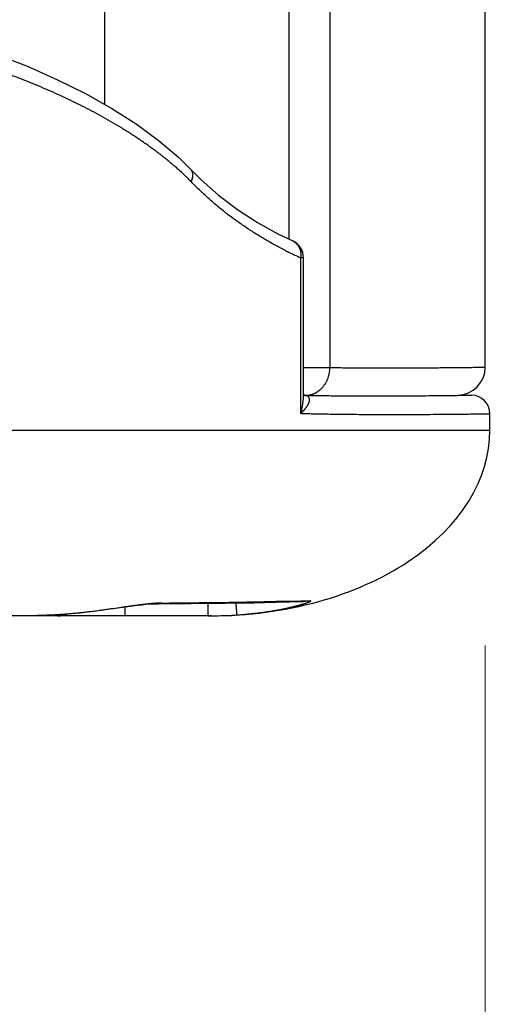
# Model space of a CAD drawing. Header units: millimetres. Extents: x 0 to 1300, y 0 to 891.
# Tile 106 of 146: x 448.99 to 454.27, y 460.41 to 471.02. Entities that reach past the tile are written whole.
import ezdxf

# ---------------------------------------------------------------- set-up
doc = ezdxf.new("R2010")
doc.units = ezdxf.units.MM
doc.header["$LTSCALE"] = 0.545669
doc.layers.add('NoLayerName_001', color=7, linetype='Continuous')
doc.layers.add('NoLayerName_006', color=7, linetype='Continuous')
doc.styles.get("Standard").update_dxf_attribs({"font": 'txt', "bigfont": 'extfont2'})
doc.dimstyles.get("Standard").update_dxf_attribs({"dimtxt": 2.5, "dimasz": 2.5, "dimexe": 1, "dimexo": 1, "dimtad": 1, "dimdec": 3, "dimzin": 0, "dimdsep": 46, "dimtxsty": 'Standard', "dimcen": 2.5, "dimadec": 3, "dimazin": 0, "dimtfac": 0.75, "dimtdec": 3, "dimtmove": 0, "dimatfit": 3, "dimfxl": 1, "dimarcsym": 0})

# ---------------------------------------------------------------- blocks, each defined once
blk = doc.blocks.new('_OPEN30')
at = {"color": 0, "linetype": 'ByBlock', "lineweight": -2}
for p, q in [((-1, 0.267949), (0, 0)), ((0, 0), (-1, -0.267949)), ((0, 0), (-1, 0))]:
    blk.add_line(p, q, dxfattribs=at)
blk = doc.blocks.new('*D106')
at = {"layer": 'Defpoints', "color": 0}
for p in [(585, 535), (454, 467.279), (454, 447.662)]:
    blk.add_point(p, dxfattribs=at)
at = {"layer": 'NoLayerName_001', "color": 0, "linetype": 'Continuous', "lineweight": 13}
for p, q in [((585, 532), (585, 444.662)), ((454, 464.279), (454, 444.662)), ((579, 447.662), (460, 447.662))]:
    blk.add_line(p, q, dxfattribs=at)
at = {"layer": 'NoLayerName_001', "color": 0, "lineweight": 13, "xscale": 6, "yscale": 6, "zscale": 6, "rotation": 180}
blk.add_blockref('_OPEN30', (454, 447.662), dxfattribs=at)
at = {"layer": 'NoLayerName_001', "color": 0, "lineweight": 13, "xscale": 6, "yscale": 6, "zscale": 6}
blk.add_blockref('_OPEN30', (585, 447.662), dxfattribs=at)
at = {"layer": 'NoLayerName_001', "color": 0, "lineweight": 13, "insert": (519.5, 455.462), "char_height": 9.6, "attachment_point": 5}
blk.add_mtext('\\W0.8593;１３１', dxfattribs=at)
blk = doc.blocks.new('*D107')
at = {"layer": 'Defpoints', "color": 0}
for p in [(402.5, 537.5), (585, 535), (402.5, 406.813)]:
    blk.add_point(p, dxfattribs=at)
at = {"layer": 'NoLayerName_001', "color": 0, "linetype": 'Continuous', "lineweight": 13}
for p, q in [((402.5, 534.5), (402.5, 403.813)), ((585, 532), (585, 403.813)), ((579, 406.813), (408.5, 406.813))]:
    blk.add_line(p, q, dxfattribs=at)
at = {"layer": 'NoLayerName_001', "color": 0, "lineweight": 13, "xscale": 6, "yscale": 6, "zscale": 6, "rotation": 180}
blk.add_blockref('_OPEN30', (402.5, 406.813), dxfattribs=at)
at = {"layer": 'NoLayerName_001', "color": 0, "lineweight": 13, "xscale": 6, "yscale": 6, "zscale": 6}
blk.add_blockref('_OPEN30', (585, 406.813), dxfattribs=at)
at = {"layer": 'NoLayerName_001', "color": 0, "lineweight": 13, "insert": (493.75, 414.613), "char_height": 9.6, "attachment_point": 5}
blk.add_mtext('\\W0.8593;１８３', dxfattribs=at)

msp = doc.modelspace()

# ---------------------------------------------------------------- linework, layer by layer
at = {"layer": 'NoLayerName_001', "color": 60, "linetype": 'Continuous', "lineweight": 25}
for p, q in [((449.90006463, 493.85), (449.90006463, 470.11198998)), ((451.88661165, 487.85), (451.88661165, 468.65857251)), ((452.32685413, 487.85), (452.32685413, 467.27566031)), ((450.82355026, 469.4160496), (450.93981949, 469.29981497)), ((450.8235573, 469.41605629), (450.8239186, 469.41567253)), ((451.92632203, 468.63923107), (451.92637953, 468.63920465)), ((452.04282168, 468.45749584), (452.01373123, 468.45749584)), ((452.01373123, 466.78100578), (452.01373123, 468.45749584)), ((452.04282171, 466.98261538), (452.04282171, 468.45749584)), ((452.04295705, 467.27772061), (452.32685413, 467.27566031)), ((453.70449322, 466.98015748), (453.85355511, 466.97755559)), ((453.83357839, 466.9772936), (453.85355512, 466.97755559)), ((454.05006463, 466.6), (454.05006463, 466.77758605)), ((448.19254564, 466.6), (454.05006463, 466.6)), ((450.15068152, 464.69797142), (449.85522052, 464.65662657)), ((450.12389213, 464.6), (450.12382864, 464.69427552)), ((450.82986973, 464.72852528), (450.45110949, 464.72741421)), ((450.45120625, 464.72741488), (450.4511095, 464.72741505)), ((451.01616952, 464.59999998), (451.01609624, 464.73065002)), ((452.04012904, 464.75149913), (451.7489406, 464.74380181)), ((451.9799682, 464.75910026), (451.87546193, 464.75621959)), ((452.11334234, 464.76301497), (452.04012904, 464.75149913)), ((451.05006463, 464.6), (417.65006472, 464.6)), ((449.85514069, 464.65780382), (449.8552206, 464.65662636))]:
    msp.add_line(p, q, dxfattribs=at)
for points in [[(446.29939687, 471.2217024), (446.69264059, 471.16310477), (447.15472022, 471.08059558), (447.58826579, 470.9876317), (447.99566547, 470.8846232), (448.37856563, 470.77173132), (448.73847431, 470.64950586), (449.07717421, 470.51797482), (449.39565685, 470.37728533), (449.69644735, 470.22716346), (449.97774351, 470.06805193), (450.23934614, 469.90032743), (450.47969554, 469.7245933), (450.69648819, 469.5408287), (450.8239186, 469.41567253)], [(450.93981949, 469.29981497), (451.12893646, 469.13304942), (451.33352577, 468.97772212), (451.54765012, 468.83860431), (451.76517112, 468.71768622), (451.92632641, 468.63924052)], [(450.34408028, 464.72113862), (450.30239252, 464.71689213), (450.25596195, 464.71155963), (450.2052375, 464.70520366), (450.15068152, 464.69797142)], [(450.45120625, 464.72741488), (450.43681657, 464.7272324), (450.41179796, 464.72624872), (450.38062046, 464.72424875), (450.34408028, 464.72113862)], [(451.7489406, 464.74380181), (451.50651252, 464.7382616), (451.20074306, 464.73275673), (450.82986973, 464.72852528)], [(449.8552206, 464.65662636), (449.80575952, 464.65007173), (449.6316942, 464.63035568), (449.45336913, 464.61539162), (449.27092463, 464.60536757), (449.08449858, 464.60047442), (449.0058734, 464.59999923)]]:
    msp.add_lwpolyline(points, dxfattribs=at)
for centre, radius, start, end in [((448.72406244, 467.20520236), 2.95749369, 46.705383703, 49.311134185), ((449.13360178, 467.63929266), 2.36070507, 43.974311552, 46.715105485), ((451.84290103, 468.45751075), 0.19992047, 359.995697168, 65.264469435), ((453.76230359, 472.32718959), 4.24633087, 243.219021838, 243.567661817), ((453.84111424, 472.48865644), 4.42600011, 243.584537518, 245.614459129), ((453.70006371, 467.27940764), 0.3, 270.843594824, 0), ((452.06143576, 467.21018531), 0.23451537, 269.26867184, 281.683774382), ((453.8500644, 466.77758599), 0.2, 0.000017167, 88.999933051), ((450.45139385, 464.95704847), 0.22956269, 269.953198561, 286.639151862), ((450.58628678, 500.59247337), 35.85544261, 269.889486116, 270.026669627), ((450.56045507, 515.39585098), 50.6566436, 271.605766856, 271.756686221), ((451.01617401, 469.12323897), 4.52323899, 269.99994314, 270.989197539), ((451.0166288, 469.10507963), 4.50507451, 270.987401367, 273.951625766)]:
    msp.add_arc(centre, radius, start, end, dxfattribs=at)
msp.add_ellipse((451.05006463, 466.6), major_axis=(3, 0), ratio=0.6666666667, start_param=4.7123889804, end_param=6.2831853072, dxfattribs=at)
for points, knots in [([(450.6522036, 469.44775461), (450.62257364, 469.4724252), (450.56387409, 469.52247602), (450.47237567, 469.59336429), (450.37913753, 469.66197427), (450.28402814, 469.72801065), (450.18741021, 469.79178863), (450.08944107, 469.85341627), (449.99021291, 469.91294007), (449.88980826, 469.97042657), (449.78830683, 470.02594), (449.68578749, 470.07954762), (449.58232147, 470.13130943), (449.47797572, 470.18128329), (449.37281665, 470.22952859), (449.26690962, 470.27610432), (449.16031586, 470.32107324), (449.05307754, 470.36446961), (448.94523131, 470.40632749), (448.83681285, 470.44668204), (448.72785734, 470.48556845), (448.61839776, 470.52302259), (448.50846354, 470.55907826), (448.39808205, 470.59377012), (448.28728028, 470.62713292), (448.17608521, 470.65920143), (448.06452383, 470.6900104), (447.9526231, 470.71959459), (447.84041001, 470.74798875), (447.72791153, 470.77522766), (447.61515425, 470.801346), (447.50216191, 470.82637986), (447.38895251, 470.85035943), (447.27553996, 470.87331408), (447.1619372, 470.89527468), (447.04815667, 470.91626883), (446.93421262, 470.93633596), (446.82011258, 470.95547142), (446.70588903, 470.97383509), (446.62961514, 470.98526057), (446.59149485, 470.99107526)], [0, 0, 0, 0, 0.1156682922, 0.2313806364, 0.3471410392, 0.462927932, 0.5786974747, 0.6944235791, 0.8101227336, 0.925809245, 1.041491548, 1.1571730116, 1.2728575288, 1.3885479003, 1.504242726, 1.6199365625, 1.7356225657, 1.85130327, 1.9669830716, 2.0826644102, 2.1983478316, 2.3140334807, 2.4297251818, 2.545426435, 2.6611391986, 2.7768639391, 2.8925996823, 3.0083440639, 3.1240933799, 3.2398426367, 3.355585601, 3.471315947, 3.587034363, 3.7027442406, 3.8184481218, 3.9341477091, 4.0498438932, 4.1655367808, 4.2812257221, 4.3969093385, 4.3969093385, 4.3969093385, 4.3969093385]), ([(450.82391828, 469.41567223), (450.82498224, 469.41446158), (450.827167, 469.41208346), (450.83012109, 469.40823546), (450.83288125, 469.40423832), (450.83540771, 469.40007988), (450.83770499, 469.39578768), (450.83976596, 469.3913786), (450.84158629, 469.38687023), (450.84316652, 469.38227807), (450.84451435, 469.37761615), (450.84563719, 469.37289611), (450.84654273, 469.36812963), (450.84723856, 469.36332834), (450.84773231, 469.35850385), (450.8480316, 469.35366649), (450.84814407, 469.34882424), (450.84807787, 469.34398269), (450.84784122, 469.33914617), (450.84744233, 469.33431896), (450.84688939, 469.32950533), (450.84619065, 469.32470955), (450.84535416, 469.31993587), (450.84438837, 469.31518777), (450.84329844, 469.31046824), (450.84208789, 469.30577972), (450.84076061, 469.30112411), (450.83932002, 469.29650351), (450.83777095, 469.29191941), (450.83611304, 469.2873755), (450.83436534, 469.28286729), (450.83310428, 469.27990186), (450.83248595, 469.27841467)], [0, 0, 0, 0, 0.00483519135, 0.00968187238, 0.01453867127, 0.01940283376, 0.02427047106, 0.0291367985, 0.03399661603, 0.0388496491, 0.04369973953, 0.04854938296, 0.05339960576, 0.05825008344, 0.06309926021, 0.06794461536, 0.07278614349, 0.07762646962, 0.08246747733, 0.0873101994, 0.09215487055, 0.0970009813, 0.10184733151, 0.10669222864, 0.11153526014, 0.11637692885, 0.12121751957, 0.1260570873, 0.130895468, 0.13573228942, 0.14056698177, 0.14539878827, 0.14539878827, 0.14539878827, 0.14539878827]), ([(451.8489868, 468.53633946), (451.83026573, 468.54596878), (451.79270998, 468.56501962), (451.73702574, 468.59485959), (451.68174474, 468.62546189), (451.62695624, 468.6569633), (451.57266155, 468.68932854), (451.51888557, 468.72256845), (451.46564687, 468.75668149), (451.41296573, 468.7916695), (451.36086202, 468.82753318), (451.30935759, 468.86427293), (451.25847409, 468.90188389), (451.20823433, 468.94035832), (451.15866214, 468.97968819), (451.10978151, 469.0198656), (451.06161561, 469.06088184), (451.01419081, 469.10273131), (450.9675215, 469.14539675), (450.92166675, 469.18890444), (450.87651899, 469.23311822), (450.84722857, 469.2633841), (450.83248596, 469.27841467)], [0, 0, 0, 0, 0.0631570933, 0.1263290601, 0.1895139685, 0.252710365, 0.3159172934, 0.3791343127, 0.4423615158, 0.5055995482, 0.5688496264, 0.6321130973, 0.6953868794, 0.7586652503, 0.8219428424, 0.8852147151, 0.9484763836, 1.0117238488, 1.0749536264, 1.1381627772, 1.2013489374, 1.2645103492, 1.2645103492, 1.2645103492, 1.2645103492]), ([(451.92638057, 468.63920677), (451.92893304, 468.63793251), (451.93410537, 468.63549693), (451.94150694, 468.63114047), (451.94867472, 468.62639166), (451.95554267, 468.62120034), (451.96209261, 468.61561483), (451.96829439, 468.6096555), (451.97412556, 468.60334681), (451.97957791, 468.59671674), (451.98464706, 468.58978932), (451.98932921, 468.58258804), (451.99362054, 468.57513639), (451.99751728, 468.5674575), (452.0010162, 468.55957383), (452.00412191, 468.55150996), (452.00683946, 468.54328911), (452.00917401, 468.53493429), (452.01113069, 468.52646851), (452.01271462, 468.51791478), (452.01393082, 468.50929609), (452.01478463, 468.50063539), (452.01528006, 468.49195579), (452.01542608, 468.48327984), (452.01521309, 468.47463214), (452.01470036, 468.46602968), (452.01402607, 468.46033808), (452.01373123, 468.45749584)], [0, 0, 0, 0, 0.00855860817, 0.01713950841, 0.02573685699, 0.03434311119, 0.0429495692, 0.05154690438, 0.06013040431, 0.06870731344, 0.07728504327, 0.08586909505, 0.0944632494, 0.10306976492, 0.11169034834, 0.12032772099, 0.12898308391, 0.13765569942, 0.14634309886, 0.15504128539, 0.16374492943, 0.17244755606, 0.18114172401, 0.18981919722, 0.1984711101, 0.20708812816, 0.21566060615, 0.21566060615, 0.21566060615, 0.21566060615]), ([(452.20600362, 467.0242475), (452.20977069, 467.02719021), (452.21743301, 467.03293472), (452.22822297, 467.0424511), (452.23858733, 467.05246832), (452.24843296, 467.06304689), (452.25776324, 467.07412147), (452.26655556, 467.08566061), (452.27479428, 467.09762377), (452.28246179, 467.10997291), (452.28954117, 467.12266928), (452.29601526, 467.13567605), (452.30187126, 467.1489588), (452.30710978, 467.16248251), (452.31173196, 467.1762162), (452.31573922, 467.19012906), (452.31913353, 467.20419033), (452.32191449, 467.21836932), (452.32409046, 467.23263515), (452.32563713, 467.24695756), (452.32665175, 467.26130415), (452.32673679, 467.27088035), (452.32685293, 467.27566031)], [0, 0, 0, 0, 0.01434060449, 0.02871494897, 0.04312521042, 0.05757063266, 0.07204792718, 0.08655166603, 0.10107466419, 0.1156083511, 0.13014313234, 0.14466877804, 0.15917925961, 0.1736766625, 0.18816250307, 0.20263678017, 0.21709816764, 0.23154420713, 0.24597150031, 0.26037590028, 0.27475270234, 0.28909683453, 0.28909683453, 0.28909683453, 0.28909683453]), ([(452.32685413, 467.27566031), (452.35341169, 467.27532031), (452.40652637, 467.27460003), (452.48620139, 467.27376116), (452.56587778, 467.27305767), (452.65086728, 467.27247227), (452.74116959, 467.27202558), (452.83678443, 467.27174498), (452.9058398, 467.27167118), (452.98020707, 467.27166677), (453.06519823, 467.27175837), (453.18737251, 467.27212641), (453.32016961, 467.2727767), (453.46358893, 467.27373802), (453.62294152, 467.27509291), (453.78760276, 467.27679062), (453.91508062, 467.2782904), (453.98412989, 467.27920033), (454.00006463, 467.27940772)], [0, 0, 0, 0, 0.0796792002, 0.1593585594, 0.2390380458, 0.3187175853, 0.414332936, 0.5099480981, 0.6055631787, 0.6214990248, 0.7330499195, 0.8605366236, 0.9880233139, 1.1314457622, 1.2908040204, 1.4660980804, 1.6254555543, 1.6732638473, 1.6732638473, 1.6732638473, 1.6732638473]), ([(452.10892746, 466.98052905), (452.11066895, 466.98090808), (452.11415833, 466.98163803), (452.11935507, 466.98290192), (452.12452713, 466.98426744), (452.12966901, 466.98575323), (452.13478003, 466.98735493), (452.13985768, 466.989074), (452.1448999, 466.99090803), (452.14990408, 466.99285496), (452.15486754, 466.99491259), (452.15978761, 466.99707875), (452.1646616, 466.99935127), (452.16948684, 467.00172797), (452.17426065, 467.00420667), (452.17898035, 467.00678521), (452.18364331, 467.00946134), (452.18824664, 467.01223317), (452.19278843, 467.01509748), (452.1972632, 467.01805594), (452.20167864, 467.02109212), (452.20455736, 467.02320356), (452.20600362, 467.0242475)], [0, 0, 0, 0, 0.00534677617, 0.01069385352, 0.01604242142, 0.02139372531, 0.02674906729, 0.03210944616, 0.03747461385, 0.04284397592, 0.04821685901, 0.05359251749, 0.05897013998, 0.0643488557, 0.06972774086, 0.07510582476, 0.08048209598, 0.08585550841, 0.09122498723, 0.09658943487, 0.10194773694, 0.10729876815, 0.10729876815, 0.10729876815, 0.10729876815]), ([(452.01373123, 466.78100578), (452.01459381, 466.78431364), (452.01634409, 466.79092256), (452.01881824, 466.8008751), (452.02120075, 466.81085088), (452.02347484, 466.82085519), (452.02564418, 466.83088782), (452.02770702, 466.84094897), (452.02965962, 466.85103783), (452.03149715, 466.86115261), (452.03321493, 466.87129115), (452.03480824, 466.8814513), (452.03627235, 466.89163091), (452.03760253, 466.90182783), (452.03879408, 466.91203992), (452.03984222, 466.92226502), (452.04074239, 466.93250098), (452.04148932, 466.94274567), (452.04208026, 466.95299691), (452.0425031, 466.96325261), (452.0427807, 466.97351045), (452.04279718, 466.98035021), (452.04282649, 466.98376932)], [0, 0, 0, 0, 0.01025542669, 0.02050990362, 0.03076543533, 0.04102405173, 0.05128780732, 0.0615583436, 0.07183477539, 0.08211539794, 0.0923986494, 0.10268311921, 0.11296755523, 0.12325087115, 0.13353215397, 0.14381067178, 0.15408588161, 0.16435743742, 0.17462519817, 0.18488923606, 0.19514984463, 0.20540754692, 0.20540754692, 0.20540754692, 0.20540754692]), ([(452.01373231, 466.78099395), (452.01501421, 466.78221215), (452.01758543, 466.78464063), (452.02139723, 466.78833039), (452.02518015, 466.79204947), (452.02892806, 466.7958039), (452.03264082, 466.79959338), (452.03631669, 466.80341931), (452.03995435, 466.80728264), (452.04355238, 466.81118443), (452.04710937, 466.81512571), (452.05062392, 466.81910753), (452.05409462, 466.82313092), (452.05752007, 466.82719692), (452.06089888, 466.83130657), (452.06422954, 466.83546095), (452.06751072, 466.83966046), (452.07073854, 466.84390605), (452.07390449, 466.84820063), (452.07700021, 466.85254599), (452.08001714, 466.85694401), (452.08294675, 466.86139654), (452.08578049, 466.86590544), (452.08850984, 466.87047256), (452.09112624, 466.87509975), (452.09362114, 466.8797889), (452.09598599, 466.88454184), (452.09821221, 466.88936047), (452.10029107, 466.89424602), (452.10221274, 466.89919795), (452.10393952, 466.90422362), (452.10543249, 466.90932712), (452.10665245, 466.91451213), (452.1075589, 466.91978033), (452.10811285, 466.92511705), (452.10825875, 466.93048882), (452.10792745, 466.93584034), (452.1070585, 466.94111553), (452.1055547, 466.94622988), (452.10346607, 466.95115413), (452.10145838, 466.9540953), (452.10053112, 466.95560926)], [0, 0, 0, 0, 0.00530521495, 0.01061017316, 0.01591498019, 0.02121978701, 0.02652479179, 0.03183024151, 0.03713643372, 0.04244371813, 0.04775249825, 0.053063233, 0.05837643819, 0.06369268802, 0.06901261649, 0.07433691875, 0.07966632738, 0.08500025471, 0.09033622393, 0.095671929, 0.10100545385, 0.10633531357, 0.11166049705, 0.11698051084, 0.12229542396, 0.12760591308, 0.13291330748, 0.13821963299, 0.14352765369, 0.14883916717, 0.1541515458, 0.15946493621, 0.16478477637, 0.17012261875, 0.17549093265, 0.18086764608, 0.18622513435, 0.19155400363, 0.19686805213, 0.2021914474, 0.20751752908, 0.20751752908, 0.20751752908, 0.20751752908]), ([(452.04803978, 466.97656672), (452.07779523, 466.97605307), (452.13730526, 466.97496825), (452.22657616, 466.97368611), (452.31584982, 466.97259414), (452.40512631, 466.97171761), (452.49440484, 466.97103356), (452.58368486, 466.97053179), (452.70272587, 466.97008843), (452.85152778, 466.96992118), (453.03008914, 466.97026748), (453.20864831, 466.97110977), (453.38720445, 466.9724105), (453.59551629, 466.97433772), (453.74430453, 466.97624483), (453.83357839, 466.9772936)], [0, 0, 0, 0, 0.0892796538, 0.1785595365, 0.2678398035, 0.3571205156, 0.4464016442, 0.5356830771, 0.6249646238, 0.8035269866, 0.9820882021, 1.160649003, 1.3392097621, 1.5177704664, 1.7856105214, 1.7856105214, 1.7856105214, 1.7856105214]), ([(452.10053112, 466.95560926), (452.09940231, 466.95697915), (452.0972759, 466.95983902), (452.09329124, 466.9634167), (452.08896496, 466.96653424), (452.08428745, 466.96909957), (452.0793805, 466.97118208), (452.07431106, 466.97284241), (452.06914314, 466.97415518), (452.0639136, 466.97516402), (452.05864309, 466.97587889), (452.05334901, 466.97636087), (452.04980842, 466.9764581), (452.04804044, 466.97653467)], [0, 0, 0, 0, 0.005325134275, 0.010655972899, 0.015984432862, 0.02129954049, 0.026621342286, 0.031955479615, 0.037286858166, 0.042607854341, 0.047924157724, 0.053237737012, 0.058546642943, 0.058546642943, 0.058546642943, 0.058546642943]), ([(452.01373123, 466.78099199), (452.03223915, 466.78055076), (452.06925448, 466.77964409), (452.13095054, 466.77829428), (452.19881894, 466.77693133), (452.27286058, 466.77561405), (452.34690494, 466.77445336), (452.42095154, 466.77344448), (452.49499983, 466.77258043), (452.5752202, 466.77179435), (452.66161272, 466.77112078), (452.75417733, 466.77059211), (452.85291374, 466.77022043), (452.93313752, 466.77007753), (453.0195324, 466.77003847), (453.11209835, 466.77011701), (453.23551913, 466.77046262), (453.37128093, 466.77110177), (453.51938317, 466.7720683), (453.68599573, 466.77347522), (453.86494743, 466.77527176), (453.98835858, 466.77684225), (454.05006463, 466.77758605)], [0, 0, 0, 0, 0.0555395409, 0.1110792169, 0.1851323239, 0.2591856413, 0.3332390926, 0.4072925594, 0.4813458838, 0.5553989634, 0.6479650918, 0.7405311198, 0.8330971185, 0.9441762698, 0.9812026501, 1.0922817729, 1.2218740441, 1.3514661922, 1.4995714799, 1.6661899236, 1.8513215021, 2.0364531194, 2.0364531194, 2.0364531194, 2.0364531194]), ([(450.31134321, 464.72152821), (450.30372159, 464.72060506), (450.28847504, 464.71878534), (450.26562467, 464.71589622), (450.24278395, 464.71293132), (450.21995348, 464.70988756), (450.19713086, 464.7067861), (450.16670963, 464.70258764), (450.12869803, 464.69723337), (450.03750399, 464.68414648), (449.94637178, 464.67062989), (449.8703444, 464.65995142), (449.85514066, 464.65780403)], [0, 0, 0, 0, 0.02303196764, 0.04606409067, 0.06909645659, 0.09212896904, 0.11516138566, 0.13819357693, 0.18425763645, 0.23032169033, 0.41457830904, 0.46064221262, 0.46064221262, 0.46064221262, 0.46064221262]), ([(450.40026662, 464.73091696), (450.39878238, 464.7307824), (450.39581372, 464.73051532), (450.38987786, 464.72996498), (450.38245973, 464.72925876), (450.37356091, 464.72838075), (450.36466485, 464.72747488), (450.3557715, 464.72654231), (450.34688079, 464.72558454), (450.33799264, 464.72460322), (450.32910705, 464.72359905), (450.32022361, 464.72257639), (450.31430351, 464.72187606), (450.31134321, 464.72152821)], [0, 0, 0, 0, 0.004470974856, 0.008941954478, 0.017883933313, 0.026825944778, 0.035767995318, 0.044710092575, 0.053652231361, 0.062594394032, 0.071536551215, 0.080478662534, 0.089420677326, 0.089420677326, 0.089420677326, 0.089420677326]), ([(450.51712756, 464.73709823), (450.51517676, 464.73709355), (450.51127507, 464.73709555), (450.5054228, 464.73703035), (450.49957098, 464.73692945), (450.49371988, 464.73678912), (450.48786965, 464.73661568), (450.48202043, 464.73641062), (450.4761723, 464.73617516), (450.4703253, 464.73591056), (450.46447949, 464.73561808), (450.4586349, 464.73529896), (450.45279159, 464.73495446), (450.4469496, 464.73458585), (450.44110897, 464.73419437), (450.43526975, 464.73378127), (450.42943199, 464.73334782), (450.42359573, 464.73289525), (450.41776101, 464.73242494), (450.41192792, 464.73193759), (450.40609632, 464.73143657), (450.4022099, 464.73108903), (450.40026662, 464.73091696)], [0, 0, 0, 0, 0.00585240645, 0.01170493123, 0.0175576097, 0.0234103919, 0.02926316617, 0.03511592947, 0.04096875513, 0.04682169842, 0.05267479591, 0.05852806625, 0.06438151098, 0.07023511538, 0.07608884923, 0.08194266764, 0.08779651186, 0.09365031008, 0.09950397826, 0.10535742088, 0.1112105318, 0.11706319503, 0.11706319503, 0.11706319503, 0.11706319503]), ([(451.87546193, 464.75621959), (451.83305508, 464.75510673), (451.74824269, 464.75282129), (451.62101415, 464.74975139), (451.49377832, 464.74694538), (451.36653463, 464.74445532), (451.23928442, 464.74228907), (451.11202882, 464.74046786), (450.98476907, 464.73900367), (450.85750634, 464.73793209), (450.73024193, 464.73720352), (450.6453981, 464.73712486), (450.60297652, 464.73703465)], [0, 0, 0, 0, 0.1272643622, 0.2545293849, 0.3817962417, 0.5090644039, 0.6363331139, 0.7636017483, 0.8908698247, 1.0181370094, 1.1454031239, 1.272668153, 1.272668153, 1.272668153, 1.272668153]), ([(451.32709245, 464.61071595), (451.32694568, 464.61278242), (451.32680364, 464.61588269), (451.32630443, 464.61998694), (451.3260536, 464.62307345), (451.32584427, 464.6261689), (451.32565626, 464.62926865), (451.32545103, 464.63236674), (451.32486145, 464.64061576), (451.32398027, 464.65195229), (451.32166246, 464.68495379), (451.31977512, 464.71176925), (451.31817955, 464.73445948)], [0, 0, 0, 0, 0.0062150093, 0.00930323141, 0.01239963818, 0.01550382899, 0.01861085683, 0.02171591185, 0.02481842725, 0.04342099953, 0.05582777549, 0.12406654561, 0.12406654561, 0.12406654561, 0.12406654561]), ([(451.32709245, 464.61071595), (451.3364529, 464.61139389), (451.35517694, 464.61270474), (451.38324311, 464.61494104), (451.41129653, 464.61733897), (451.43933524, 464.61992771), (451.46735989, 464.62269974), (451.49537001, 464.62565679), (451.52336416, 464.62880079), (451.55133966, 464.63213675), (451.57929351, 464.63566888), (451.60722268, 464.6394016), (451.63512413, 464.64333927), (451.66299482, 464.64748629), (451.69083172, 464.65184701), (451.71863177, 464.65642585), (451.746392, 464.66122701), (451.77410919, 464.66625559), (451.80178093, 464.67151318), (451.82940188, 464.67701463), (451.85697757, 464.68272522), (451.87530883, 464.68677209), (451.88448039, 464.68876542)], [0, 0, 0, 0, 0.02815488, 0.05630920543, 0.08446433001, 0.11262161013, 0.1407824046, 0.16894800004, 0.19711832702, 0.22529218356, 0.25346842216, 0.28164599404, 0.309823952, 0.33800145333, 0.36617776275, 0.39435225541, 0.42252441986, 0.4506938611, 0.47886030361, 0.50702359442, 0.5351837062, 0.56334074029, 0.56334074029, 0.56334074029, 0.56334074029]), ([(451.88448039, 464.68876542), (451.88688593, 464.68930293), (451.89169807, 464.69037327), (451.89891001, 464.6920069), (451.90611809, 464.69365768), (451.9133215, 464.69532891), (451.92052028, 464.69702004), (451.92771424, 464.69873154), (451.93490325, 464.70046363), (451.94208716, 464.70221661), (451.94926586, 464.70399068), (451.95643917, 464.70578633), (451.96360685, 464.7076042), (451.97076871, 464.70944493), (451.97792453, 464.71130914), (451.98388248, 464.71288275), (451.9886456, 464.71415402), (451.99221631, 464.71511374), (451.99578534, 464.7160798), (451.99935269, 464.71705229), (452.00291829, 464.7180313), (452.00648206, 464.71901706), (452.01004389, 464.72000982), (452.01360369, 464.72100983), (452.01716134, 464.72201732), (452.02071675, 464.72303253), (452.02426982, 464.72405571), (452.02782044, 464.72508708), (452.0313685, 464.7261269), (452.03491392, 464.7271754), (452.03845657, 464.72823282), (452.04199636, 464.72929941), (452.04553321, 464.73037538), (452.04906698, 464.73146117), (452.05259746, 464.73255753), (452.05612446, 464.73366513), (452.05964779, 464.73478473), (452.06316732, 464.73591684), (452.06668266, 464.7370628), (452.0701944, 464.73822093), (452.07253089, 464.73900745), (452.07369981, 464.73939893)], [0, 0, 0, 0, 0.00739456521, 0.01478920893, 0.02218390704, 0.0295786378, 0.03697338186, 0.04436812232, 0.05176284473, 0.05915753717, 0.06655219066, 0.07394680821, 0.08134140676, 0.08873600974, 0.096130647, 0.1035253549, 0.10722274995, 0.1109201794, 0.11461764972, 0.11831516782, 0.12201273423, 0.12571033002, 0.1294079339, 0.13310552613, 0.13680308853, 0.14050060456, 0.14419805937, 0.14789543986, 0.15159273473, 0.15528993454, 0.15898703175, 0.16268402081, 0.16638089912, 0.17007769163, 0.17377445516, 0.17747125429, 0.18116816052, 0.18486525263, 0.18856261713, 0.19226034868, 0.1959585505, 0.1959585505, 0.1959585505, 0.1959585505]), ([(452.07369981, 464.73939893), (452.0748672, 464.73979556), (452.07720349, 464.74058509), (452.08070029, 464.74179224), (452.08419142, 464.74301526), (452.08767315, 464.74426125), (452.0911428, 464.74553334), (452.09459811, 464.74683711), (452.09804094, 464.74817416), (452.10147837, 464.7495414), (452.10491445, 464.7509331), (452.10834278, 464.75234942), (452.11168904, 464.75387496), (452.11499103, 464.75558942), (452.11799127, 464.75755112), (452.12192471, 464.75867175), (452.1213834, 464.76374059), (452.11686169, 464.76273216), (452.1145331, 464.76299796), (452.11334251, 464.7630144)], [0, 0, 0, 0, 0.003698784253, 0.007398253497, 0.011097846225, 0.014796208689, 0.018492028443, 0.022184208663, 0.025875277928, 0.029572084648, 0.033281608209, 0.036999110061, 0.040691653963, 0.044339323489, 0.048048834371, 0.051809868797, 0.05489311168, 0.058933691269, 0.062505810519, 0.062505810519, 0.062505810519, 0.062505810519]), ([(449.85514069, 464.65780382), (449.83639109, 464.65527957), (449.7989049, 464.65009598), (449.74256278, 464.64312663), (449.68615221, 464.63663287), (449.62966885, 464.630698), (449.57312343, 464.62529471), (449.51652265, 464.62042534), (449.4598743, 464.61608429), (449.40318587, 464.61226805), (449.34646493, 464.60897268), (449.28971903, 464.60619388), (449.23295572, 464.60392921), (449.17618256, 464.60216915), (449.11940706, 464.60093067), (449.06263699, 464.60013182), (449.02479192, 464.60008379), (449.00587266, 464.59999924)], [0, 0, 0, 0, 0.05675626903, 0.11352678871, 0.17030992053, 0.22710388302, 0.28390675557, 0.34071648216, 0.39753087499, 0.45434761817, 0.51116427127, 0.56797827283, 0.62478694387, 0.68158749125, 0.73837701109, 0.79515249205, 0.8519108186, 0.8519108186, 0.8519108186, 0.8519108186]), ([(449.39544374, 464.60000002), (449.39773926, 464.60002795), (449.40233506, 464.60004319), (449.40922949, 464.60031051), (449.4161264, 464.6007224), (449.42301999, 464.6013041), (449.42990476, 464.60204724), (449.43677514, 464.60295249), (449.44362557, 464.60401808), (449.45045048, 464.6052429), (449.4572443, 464.60662568), (449.46400152, 464.60816507), (449.47071639, 464.60986028), (449.477384, 464.61170831), (449.48399641, 464.61371447), (449.49055684, 464.61585308), (449.49487456, 464.61742845), (449.49703802, 464.61819662)], [0, 0, 0, 0, 0.00688705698, 0.01378606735, 0.0206954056, 0.0276133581, 0.03453813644, 0.04146789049, 0.04840072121, 0.05533469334, 0.0622678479, 0.06919821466, 0.07612382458, 0.08304272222, 0.08995297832, 0.09685270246, 0.10374005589, 0.10374005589, 0.10374005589, 0.10374005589])]:
    msp.add_open_spline(points, degree=3, knots=knots, dxfattribs=at)
at = {"layer": 'NoLayerName_006', "color": 60, "linetype": 'Continuous', "lineweight": 25}
msp.add_line((454.00006463, 467.27940772), (454.00006463, 487.85), dxfattribs=at)

# ---------------------------------------------------------------- dimensions: what is measured, and where the dimension line sits
at = {"layer": 'NoLayerName_001', "color": 3, "linetype": 'Continuous', "lineweight": 13}
for base, p2, text, picture, middle in [((402.5, 406.81326575), (402.5, 537.5), '\\W0.8593;１８３', '*D107', (493.75, 406.81326575)), ((454.00006463, 447.66223708), (454.00006463, 467.27940772), '\\W0.8593;１３１', '*D106', (519.50003232, 447.66223708))]:
    dim = msp.add_linear_dim(base=base, p1=(585, 535), p2=p2, angle=180, text=text, dimstyle='Standard', override={"dimtxt": 9.6, "dimasz": 6, "dimexe": 3, "dimexo": 3, "dimgap": 3, "dimdec": 8, "dimzin": 8, "dimblk": 'OPEN30', "dimclrd": 0, "dimclre": 0, "dimclrt": 0, "dimtp": 0, "dimtm": 0, "dimlwd": 13, "dimlwe": 13}, dxfattribs=at)
    dim.commit()
    dim.dimension.update_dxf_attribs({"geometry": picture, "text_midpoint": middle, "dimtype": 160})

doc.saveas('drawing.dxf')
